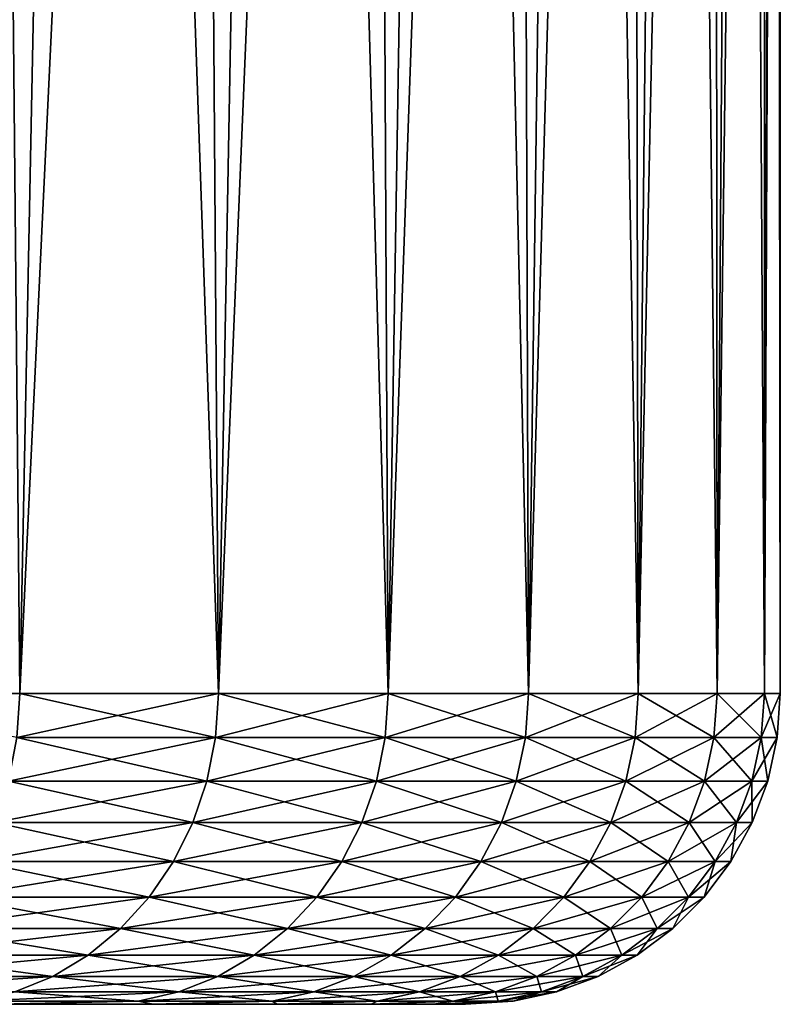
# Model space of a CAD drawing. Header units: metres. Extents: x -105 to 105, y -68 to 103.
# Tile 77 of 256: x -48.67 to -45, y 84.09 to 88.84. Entities that reach past the tile are written whole.
import ezdxf

# ---------------------------------------------------------------- set-up
doc = ezdxf.new("R2010")
doc.units = ezdxf.units.M
doc.layers.add('solid_FIT-BATH-150_SW0001', color=7, linetype='CONTINUOUS')

msp = doc.modelspace()

# ---------------------------------------------------------------- linework, layer by layer
at = {"layer": 'solid_FIT-BATH-150_SW0001'}
for points in [[(-48.669514, 85.585892, -15.080755), (-49.76226, 85.585892, -16.922512), (-48.838646, 103.085892, -15.386083)], [(-48.669514, 85.585892, -15.080755), (-48.838646, 103.085892, -15.386083), (-48.319416, 103.085892, -14.420071)], [(-48.669689, 85.585892, 13.674081), (-48.319397, 103.085892, 13.013037), (-48.838623, 103.085892, 13.979047)], [(-48.669689, 85.585892, 13.674081), (-47.711094, 85.585892, 11.759073), (-48.319397, 103.085892, 13.013037)], [(-48.669514, 85.585892, -15.080755), (-48.319416, 103.085892, -14.420071), (-47.836636, 103.085892, -13.43733)], [(-47.710941, 85.585892, -13.165736), (-48.669514, 85.585892, -15.080755), (-47.836636, 103.085892, -13.43733)], [(-47.711094, 85.585892, 11.759073), (-47.83662, 103.085892, 12.0303), (-48.319397, 103.085892, 13.013037)], [(-47.710941, 85.585892, -13.165736), (-47.836636, 103.085892, -13.43733), (-47.389553, 103.085892, -12.436327)], [(-47.711094, 85.585892, 11.759073), (-47.389542, 103.085892, 11.029301), (-47.83662, 103.085892, 12.0303)], [(-47.711094, 85.585892, 11.759073), (-46.89156, 85.585892, 9.78056), (-47.389542, 103.085892, 11.029301)], [(-47.710941, 85.585892, -13.165736), (-47.389553, 103.085892, -12.436327), (-46.979366, 103.085892, -11.420009)], [(-46.89143, 85.585892, -11.187212), (-47.710941, 85.585892, -13.165736), (-46.979366, 103.085892, -11.420009)], [(-46.89156, 85.585892, 9.78056), (-46.979359, 103.085892, 10.012984), (-47.389542, 103.085892, 11.029301)], [(-46.89143, 85.585892, -11.187212), (-46.979366, 103.085892, -11.420009), (-46.607033, 103.085892, -10.39045)], [(-46.89156, 85.585892, 9.78056), (-46.607021, 103.085892, 8.983425), (-46.979359, 103.085892, 10.012984)], [(-46.89156, 85.585892, 9.78056), (-46.215252, 85.585892, 7.748622), (-46.607021, 103.085892, 8.983425)], [(-46.89143, 85.585892, -11.187212), (-46.607033, 103.085892, -10.39045), (-46.272034, 103.085892, -9.346453)], [(-46.215149, 85.585892, -9.155267), (-46.89143, 85.585892, -11.187212), (-46.272034, 103.085892, -9.346453)], [(-46.215252, 85.585892, 7.748622), (-46.272026, 103.085892, 7.939425), (-46.607021, 103.085892, 8.983425)], [(-46.215149, 85.585892, -9.155267), (-46.272034, 103.085892, -9.346453), (-45.975555, 103.085892, -8.291749)], [(-46.215252, 85.585892, 7.748622), (-45.975544, 103.085892, 6.884716), (-46.272026, 103.085892, 7.939425)], [(-46.215252, 85.585892, 7.748622), (-45.685627, 85.585892, 5.673615), (-45.975544, 103.085892, 6.884716)], [(-46.215149, 85.585892, -9.155267), (-45.975555, 103.085892, -8.291749), (-45.717926, 103.085892, -7.226991)], [(-45.685551, 85.585892, -7.080253), (-46.215149, 85.585892, -9.155267), (-45.717926, 103.085892, -7.226991)], [(-45.685627, 85.585892, 5.673615), (-45.717918, 103.085892, 5.819952), (-45.975544, 103.085892, 6.884716)], [(-45.685551, 85.585892, -7.080253), (-45.717926, 103.085892, -7.226991), (-45.499012, 103.085892, -6.152155)], [(-45.685627, 85.585892, 5.673615), (-45.499001, 103.085892, 4.745112), (-45.717918, 103.085892, 5.819952)], [(-45.685627, 85.585892, 5.673615), (-45.305382, 85.585892, 3.566112), (-45.499001, 103.085892, 4.745112)], [(-45.685551, 85.585892, -7.080253), (-45.499012, 103.085892, -6.152155), (-45.31971, 103.085892, -5.071601)], [(-45.305328, 85.585892, -4.972745), (-45.685551, 85.585892, -7.080253), (-45.31971, 103.085892, -5.071601)], [(-45.305382, 85.585892, 3.566112), (-45.319706, 103.085892, 3.664557), (-45.499001, 103.085892, 4.745112)], [(-45.305328, 85.585892, -4.972745), (-45.31971, 103.085892, -5.071601), (-45.180035, 103.085892, -3.984581)], [(-45.305382, 85.585892, 3.566112), (-45.180031, 103.085892, 2.577543), (-45.319706, 103.085892, 3.664557)], [(-45.305382, 85.585892, 3.566112), (-45.07645, 85.585892, 1.436852), (-45.180031, 103.085892, 2.577543)], [(-45.305328, 85.585892, -4.972745), (-45.180035, 103.085892, -3.984581), (-45.080013, 103.085892, -2.892598)], [(-45.076424, 85.585892, -2.843482), (-45.305328, 85.585892, -4.972745), (-45.080013, 103.085892, -2.892598)], [(-45.07645, 85.585892, 1.436852), (-45.080009, 103.085892, 1.485568), (-45.180031, 103.085892, 2.577543)], [(-45.076424, 85.585892, -2.843482), (-45.080013, 103.085892, -2.892598), (-45.020039, 103.085892, -1.799425)], [(-45.07645, 85.585892, 1.436852), (-45.020035, 103.085892, 0.3924), (-45.080009, 103.085892, 1.485568)], [(-45.07645, 85.585892, 1.436852), (-45, 85.585892, -0.703315), (-45.020035, 103.085892, 0.3924)], [(-45.076424, 85.585892, -2.843482), (-45.020039, 103.085892, -1.799425), (-45.000065, 103.085892, -0.703512)], [(-45, 85.585892, -0.703315), (-45.076424, 85.585892, -2.843482), (-45.000065, 103.085892, -0.703512)], [(-45, 85.585892, -0.703315), (-45.000065, 103.085892, -0.703512), (-45.020035, 103.085892, 0.3924)], [(-48.683029, 85.372414, -15.073651), (-49.76226, 85.585892, -16.922512), (-48.669514, 85.585892, -15.080755)], [(-47.72493, 85.372414, -13.159606), (-48.683029, 85.372414, -15.073651), (-48.669514, 85.585892, -15.080755)], [(-48.683029, 85.372414, 13.666655), (-47.711094, 85.585892, 11.759073), (-48.669689, 85.585892, 13.674081)], [(-48.683029, 85.372414, 13.666655), (-47.72493, 85.372414, 11.752609), (-47.711094, 85.585892, 11.759073)], [(-47.72493, 85.372414, -13.159606), (-48.669514, 85.585892, -15.080755), (-47.710941, 85.585892, -13.165736)], [(-46.905815, 85.372414, -11.182088), (-47.72493, 85.372414, -13.159606), (-47.710941, 85.585892, -13.165736)], [(-47.72493, 85.372414, 11.752609), (-46.89156, 85.585892, 9.78056), (-47.711094, 85.585892, 11.759073)], [(-47.72493, 85.372414, 11.752609), (-46.905815, 85.372414, 9.775091), (-46.89156, 85.585892, 9.78056)], [(-46.905815, 85.372414, -11.182088), (-47.710941, 85.585892, -13.165736), (-46.89143, 85.585892, -11.187212)], [(-46.229858, 85.372414, -9.151174), (-46.905815, 85.372414, -11.182088), (-46.89143, 85.585892, -11.187212)], [(-46.905815, 85.372414, 9.775091), (-46.215252, 85.585892, 7.748622), (-46.89156, 85.585892, 9.78056)], [(-46.905815, 85.372414, 9.775091), (-46.229858, 85.372414, 7.744177), (-46.215252, 85.585892, 7.748622)], [(-46.229858, 85.372414, -9.151174), (-46.89143, 85.585892, -11.187212), (-46.215149, 85.585892, -9.155267)], [(-45.700512, 85.372414, -7.077212), (-46.229858, 85.372414, -9.151174), (-46.215149, 85.585892, -9.155267)], [(-46.229858, 85.372414, 7.744177), (-45.685627, 85.585892, 5.673615), (-46.215252, 85.585892, 7.748622)], [(-46.229858, 85.372414, 7.744177), (-45.700512, 85.372414, 5.670215), (-45.685627, 85.585892, 5.673615)], [(-45.700512, 85.372414, -7.077212), (-46.215149, 85.585892, -9.155267), (-45.685551, 85.585892, -7.080253)], [(-45.320469, 85.372414, -4.970771), (-45.700512, 85.372414, -7.077212), (-45.685551, 85.585892, -7.080253)], [(-45.700512, 85.372414, 5.670215), (-45.305382, 85.585892, 3.566112), (-45.685627, 85.585892, 5.673615)], [(-45.700512, 85.372414, 5.670215), (-45.320469, 85.372414, 3.563774), (-45.305382, 85.585892, 3.566112)], [(-45.320469, 85.372414, -4.970771), (-45.685551, 85.585892, -7.080253), (-45.305328, 85.585892, -4.972745)], [(-45.091667, 85.372414, -2.842585), (-45.320469, 85.372414, -4.970771), (-45.305328, 85.585892, -4.972745)], [(-45.320469, 85.372414, 3.563774), (-45.07645, 85.585892, 1.436852), (-45.305382, 85.585892, 3.566112)], [(-45.320469, 85.372414, 3.563774), (-45.091667, 85.372414, 1.435588), (-45.07645, 85.585892, 1.436852)], [(-45.091667, 85.372414, -2.842585), (-45.305328, 85.585892, -4.972745), (-45.076424, 85.585892, -2.843482)], [(-45.015266, 85.372414, -0.703498), (-45.091667, 85.372414, -2.842585), (-45.076424, 85.585892, -2.843482)], [(-45.091667, 85.372414, 1.435588), (-45, 85.585892, -0.703315), (-45.07645, 85.585892, 1.436852)], [(-45.091667, 85.372414, 1.435588), (-45.015266, 85.372414, -0.703498), (-45, 85.585892, -0.703315)], [(-45.015266, 85.372414, -0.703498), (-45.076424, 85.585892, -2.843482), (-45, 85.585892, -0.703315)], [(-48.723011, 85.163086, -15.05182), (-48.683029, 85.372414, -15.073651), (-47.72493, 85.372414, -13.159606)], [(-47.766365, 85.163086, -13.140683), (-48.723011, 85.163086, -15.05182), (-47.72493, 85.372414, -13.159606)], [(-48.723011, 85.163086, 13.644823), (-47.766365, 85.163086, 11.733686), (-48.683029, 85.372414, 13.666655)], [(-47.766365, 85.163086, 11.733686), (-47.72493, 85.372414, 11.752609), (-48.683029, 85.372414, 13.666655)], [(-47.766365, 85.163086, -13.140683), (-47.72493, 85.372414, -13.159606), (-46.905815, 85.372414, -11.182088)], [(-46.948494, 85.163086, -11.166169), (-47.766365, 85.163086, -13.140683), (-46.905815, 85.372414, -11.182088)], [(-47.766365, 85.163086, 11.733686), (-46.948494, 85.163086, 9.759172), (-47.72493, 85.372414, 11.752609)], [(-46.948494, 85.163086, 9.759172), (-46.905815, 85.372414, 9.775091), (-47.72493, 85.372414, 11.752609)], [(-46.948494, 85.163086, -11.166169), (-46.905815, 85.372414, -11.182088), (-46.229858, 85.372414, -9.151174)], [(-46.273567, 85.163086, -9.13834), (-46.948494, 85.163086, -11.166169), (-46.229858, 85.372414, -9.151174)], [(-46.948494, 85.163086, 9.759172), (-46.273567, 85.163086, 7.731343), (-46.905815, 85.372414, 9.775091)], [(-46.273567, 85.163086, 7.731343), (-46.229858, 85.372414, 7.744177), (-46.905815, 85.372414, 9.775091)], [(-46.273567, 85.163086, -9.13834), (-46.229858, 85.372414, -9.151174), (-45.700512, 85.372414, -7.077212)], [(-45.745026, 85.163086, -7.067529), (-46.273567, 85.163086, -9.13834), (-45.700512, 85.372414, -7.077212)], [(-46.273567, 85.163086, 7.731343), (-45.745026, 85.163086, 5.660532), (-46.229858, 85.372414, 7.744177)], [(-45.745026, 85.163086, 5.660532), (-45.700512, 85.372414, 5.670215), (-46.229858, 85.372414, 7.744177)], [(-45.745026, 85.163086, -7.067529), (-45.700512, 85.372414, -7.077212), (-45.320469, 85.372414, -4.970771)], [(-45.365559, 85.163086, -4.964288), (-45.745026, 85.163086, -7.067529), (-45.320469, 85.372414, -4.970771)], [(-45.745026, 85.163086, 5.660532), (-45.365559, 85.163086, 3.557291), (-45.700512, 85.372414, 5.670215)], [(-45.365559, 85.163086, 3.557291), (-45.320469, 85.372414, 3.563774), (-45.700512, 85.372414, 5.670215)], [(-45.365559, 85.163086, -4.964288), (-45.320469, 85.372414, -4.970771), (-45.091667, 85.372414, -2.842585)], [(-45.137104, 85.163086, -2.839335), (-45.365559, 85.163086, -4.964288), (-45.091667, 85.372414, -2.842585)], [(-45.365559, 85.163086, 3.557291), (-45.137104, 85.163086, 1.432338), (-45.320469, 85.372414, 3.563774)], [(-45.137104, 85.163086, 1.432338), (-45.091667, 85.372414, 1.435588), (-45.320469, 85.372414, 3.563774)], [(-45.137104, 85.163086, -2.839335), (-45.091667, 85.372414, -2.842585), (-45.015266, 85.372414, -0.703498)], [(-45.060822, 85.163086, -0.703498), (-45.137104, 85.163086, -2.839335), (-45.015266, 85.372414, -0.703498)], [(-45.137104, 85.163086, 1.432338), (-45.060822, 85.163086, -0.703498), (-45.091667, 85.372414, 1.435588)], [(-45.060822, 85.163086, -0.703498), (-45.015266, 85.372414, -0.703498), (-45.091667, 85.372414, 1.435588)], [(-48.788757, 84.962379, -15.01592), (-48.723011, 85.163086, -15.05182), (-47.766365, 85.163086, -13.140683)], [(-47.834503, 84.962379, -13.109565), (-48.788757, 84.962379, -15.01592), (-47.766365, 85.163086, -13.140683)], [(-48.788757, 84.962379, 13.608923), (-47.834503, 84.962379, 11.702568), (-48.723011, 85.163086, 13.644823)], [(-47.834503, 84.962379, 11.702568), (-47.766365, 85.163086, 11.733686), (-48.723011, 85.163086, 13.644823)], [(-47.834503, 84.962379, -13.109565), (-47.766365, 85.163086, -13.140683), (-46.948494, 85.163086, -11.166169)], [(-47.018681, 84.962379, -11.139991), (-47.834503, 84.962379, -13.109565), (-46.948494, 85.163086, -11.166169)], [(-47.834503, 84.962379, 11.702568), (-47.018681, 84.962379, 9.732994), (-47.766365, 85.163086, 11.733686)], [(-47.018681, 84.962379, 9.732994), (-46.948494, 85.163086, 9.759172), (-47.766365, 85.163086, 11.733686)], [(-47.018681, 84.962379, -11.139991), (-46.948494, 85.163086, -11.166169), (-46.273567, 85.163086, -9.13834)], [(-46.345444, 84.962379, -9.117235), (-47.018681, 84.962379, -11.139991), (-46.273567, 85.163086, -9.13834)], [(-47.018681, 84.962379, 9.732994), (-46.345444, 84.962379, 7.710239), (-46.948494, 85.163086, 9.759172)], [(-46.345444, 84.962379, 7.710239), (-46.273567, 85.163086, 7.731343), (-46.948494, 85.163086, 9.759172)], [(-46.345444, 84.962379, -9.117235), (-46.273567, 85.163086, -9.13834), (-45.745026, 85.163086, -7.067529)], [(-45.818222, 84.962379, -7.051606), (-46.345444, 84.962379, -9.117235), (-45.745026, 85.163086, -7.067529)], [(-46.345444, 84.962379, 7.710239), (-45.818222, 84.962379, 5.644609), (-46.273567, 85.163086, 7.731343)], [(-45.818222, 84.962379, 5.644609), (-45.745026, 85.163086, 5.660532), (-46.273567, 85.163086, 7.731343)], [(-45.818222, 84.962379, -7.051606), (-45.745026, 85.163086, -7.067529), (-45.365559, 85.163086, -4.964288)], [(-45.439705, 84.962379, -4.953627), (-45.818222, 84.962379, -7.051606), (-45.365559, 85.163086, -4.964288)], [(-45.818222, 84.962379, 5.644609), (-45.439705, 84.962379, 3.54663), (-45.745026, 85.163086, 5.660532)], [(-45.439705, 84.962379, 3.54663), (-45.365559, 85.163086, 3.557291), (-45.745026, 85.163086, 5.660532)], [(-45.439705, 84.962379, -4.953627), (-45.365559, 85.163086, -4.964288), (-45.137104, 85.163086, -2.839335)], [(-45.211823, 84.962379, -2.833991), (-45.439705, 84.962379, -4.953627), (-45.137104, 85.163086, -2.839335)], [(-45.439705, 84.962379, 3.54663), (-45.211823, 84.962379, 1.426994), (-45.365559, 85.163086, 3.557291)], [(-45.211823, 84.962379, 1.426994), (-45.137104, 85.163086, 1.432338), (-45.365559, 85.163086, 3.557291)], [(-45.211823, 84.962379, -2.833991), (-45.137104, 85.163086, -2.839335), (-45.060822, 85.163086, -0.703498)], [(-45.135731, 84.962379, -0.703498), (-45.211823, 84.962379, -2.833991), (-45.060822, 85.163086, -0.703498)], [(-45.211823, 84.962379, 1.426994), (-45.135731, 84.962379, -0.703498), (-45.137104, 85.163086, 1.432338)], [(-45.135731, 84.962379, -0.703498), (-45.060822, 85.163086, -0.703498), (-45.137104, 85.163086, 1.432338)], [(-48.878929, 84.774384, -14.966682), (-48.788757, 84.962379, -15.01592), (-47.834503, 84.962379, -13.109565)], [(-47.927959, 84.774384, -13.066886), (-48.878929, 84.774384, -14.966682), (-47.834503, 84.962379, -13.109565)], [(-48.878929, 84.774384, 13.559686), (-47.927959, 84.774384, 11.659889), (-48.788757, 84.962379, 13.608923)], [(-47.927959, 84.774384, 11.659889), (-47.834503, 84.962379, 11.702568), (-48.788757, 84.962379, 13.608923)], [(-47.927959, 84.774384, -13.066886), (-47.834503, 84.962379, -13.109565), (-47.018681, 84.962379, -11.139991)], [(-47.114941, 84.774384, -11.104088), (-47.927959, 84.774384, -13.066886), (-47.018681, 84.962379, -11.139991)], [(-47.927959, 84.774384, 11.659889), (-47.114941, 84.774384, 9.697091), (-47.834503, 84.962379, 11.702568)], [(-47.114941, 84.774384, 9.697091), (-47.018681, 84.962379, 9.732994), (-47.834503, 84.962379, 11.702568)], [(-47.114941, 84.774384, -11.104088), (-47.018681, 84.962379, -11.139991), (-46.345444, 84.962379, -9.117235)], [(-46.444019, 84.774384, -9.088291), (-47.114941, 84.774384, -11.104088), (-46.345444, 84.962379, -9.117235)], [(-47.114941, 84.774384, 9.697091), (-46.444019, 84.774384, 7.681294), (-47.018681, 84.962379, 9.732994)], [(-46.444019, 84.774384, 7.681294), (-46.345444, 84.962379, 7.710239), (-47.018681, 84.962379, 9.732994)], [(-46.444019, 84.774384, -9.088291), (-46.345444, 84.962379, -9.117235), (-45.818222, 84.962379, -7.051606)], [(-45.918613, 84.774384, -7.029767), (-46.444019, 84.774384, -9.088291), (-45.818222, 84.962379, -7.051606)], [(-46.444019, 84.774384, 7.681294), (-45.918613, 84.774384, 5.62277), (-46.345444, 84.962379, 7.710239)], [(-45.918613, 84.774384, 5.62277), (-45.818222, 84.962379, 5.644609), (-46.345444, 84.962379, 7.710239)], [(-45.918613, 84.774384, -7.029767), (-45.818222, 84.962379, -7.051606), (-45.439705, 84.962379, -4.953627)], [(-45.541397, 84.774384, -4.939006), (-45.918613, 84.774384, -7.029767), (-45.439705, 84.962379, -4.953627)], [(-45.918613, 84.774384, 5.62277), (-45.541397, 84.774384, 3.532009), (-45.818222, 84.962379, 5.644609)], [(-45.541397, 84.774384, 3.532009), (-45.439705, 84.962379, 3.54663), (-45.818222, 84.962379, 5.644609)], [(-45.541397, 84.774384, -4.939006), (-45.439705, 84.962379, -4.953627), (-45.211823, 84.962379, -2.833991)], [(-45.314297, 84.774384, -2.826662), (-45.541397, 84.774384, -4.939006), (-45.211823, 84.962379, -2.833991)], [(-45.541397, 84.774384, 3.532009), (-45.314297, 84.774384, 1.419665), (-45.439705, 84.962379, 3.54663)], [(-45.314297, 84.774384, 1.419665), (-45.211823, 84.962379, 1.426994), (-45.439705, 84.962379, 3.54663)], [(-45.314297, 84.774384, -2.826662), (-45.211823, 84.962379, -2.833991), (-45.135731, 84.962379, -0.703498)], [(-45.238468, 84.774384, -0.703498), (-45.314297, 84.774384, -2.826662), (-45.135731, 84.962379, -0.703498)], [(-45.314297, 84.774384, 1.419665), (-45.238468, 84.774384, -0.703498), (-45.211823, 84.962379, 1.426994)], [(-45.238468, 84.774384, -0.703498), (-45.135731, 84.962379, -0.703498), (-45.211823, 84.962379, 1.426994)], [(-48.991684, 84.602951, -14.905114), (-48.878929, 84.774384, -14.966682), (-47.927959, 84.774384, -13.066886)], [(-48.044819, 84.602951, -13.013517), (-48.991684, 84.602951, -14.905114), (-47.927959, 84.774384, -13.066886)], [(-48.991684, 84.602951, 13.498117), (-48.044819, 84.602951, 11.606521), (-48.878929, 84.774384, 13.559686)], [(-48.044819, 84.602951, 11.606521), (-47.927959, 84.774384, 11.659889), (-48.878929, 84.774384, 13.559686)], [(-48.044819, 84.602951, -13.013517), (-47.927959, 84.774384, -13.066886), (-47.114941, 84.774384, -11.104088)], [(-47.23531, 84.602951, -11.059193), (-48.044819, 84.602951, -13.013517), (-47.114941, 84.774384, -11.104088)], [(-48.044819, 84.602951, 11.606521), (-47.23531, 84.602951, 9.652196), (-47.927959, 84.774384, 11.659889)], [(-47.23531, 84.602951, 9.652196), (-47.114941, 84.774384, 9.697091), (-47.927959, 84.774384, 11.659889)], [(-47.23531, 84.602951, -11.059193), (-47.114941, 84.774384, -11.104088), (-46.444019, 84.774384, -9.088291)], [(-46.567284, 84.602951, -9.052097), (-47.23531, 84.602951, -11.059193), (-46.444019, 84.774384, -9.088291)], [(-47.23531, 84.602951, 9.652196), (-46.567284, 84.602951, 7.6451), (-47.114941, 84.774384, 9.697091)], [(-46.567284, 84.602951, 7.6451), (-46.444019, 84.774384, 7.681294), (-47.114941, 84.774384, 9.697091)], [(-46.567284, 84.602951, -9.052097), (-46.444019, 84.774384, -9.088291), (-45.918613, 84.774384, -7.029767)], [(-46.044144, 84.602951, -7.002459), (-46.567284, 84.602951, -9.052097), (-45.918613, 84.774384, -7.029767)], [(-46.567284, 84.602951, 7.6451), (-46.044144, 84.602951, 5.595462), (-46.444019, 84.774384, 7.681294)], [(-46.044144, 84.602951, 5.595462), (-45.918613, 84.774384, 5.62277), (-46.444019, 84.774384, 7.681294)], [(-46.044144, 84.602951, -7.002459), (-45.918613, 84.774384, -7.029767), (-45.541397, 84.774384, -4.939006)], [(-45.66856, 84.602951, -4.920723), (-46.044144, 84.602951, -7.002459), (-45.541397, 84.774384, -4.939006)], [(-46.044144, 84.602951, 5.595462), (-45.66856, 84.602951, 3.513726), (-45.918613, 84.774384, 5.62277)], [(-45.66856, 84.602951, 3.513726), (-45.541397, 84.774384, 3.532009), (-45.918613, 84.774384, 5.62277)], [(-45.66856, 84.602951, -4.920723), (-45.541397, 84.774384, -4.939006), (-45.314297, 84.774384, -2.826662)], [(-45.44244, 84.602951, -2.817497), (-45.66856, 84.602951, -4.920723), (-45.314297, 84.774384, -2.826662)], [(-45.66856, 84.602951, 3.513726), (-45.44244, 84.602951, 1.4105), (-45.541397, 84.774384, 3.532009)], [(-45.44244, 84.602951, 1.4105), (-45.314297, 84.774384, 1.419665), (-45.541397, 84.774384, 3.532009)], [(-45.44244, 84.602951, -2.817497), (-45.314297, 84.774384, -2.826662), (-45.238468, 84.774384, -0.703498)], [(-45.366936, 84.602951, -0.703498), (-45.44244, 84.602951, -2.817497), (-45.238468, 84.774384, -0.703498)], [(-45.44244, 84.602951, 1.4105), (-45.366936, 84.602951, -0.703498), (-45.314297, 84.774384, 1.419665)], [(-45.366936, 84.602951, -0.703498), (-45.238468, 84.774384, -0.703498), (-45.314297, 84.774384, 1.419665)], [(-49.124722, 84.451561, -14.832468), (-48.991684, 84.602951, -14.905114), (-48.044819, 84.602951, -13.013517)], [(-48.182701, 84.451561, -12.950548), (-49.124722, 84.451561, -14.832468), (-48.044819, 84.602951, -13.013517)], [(-49.124722, 84.451561, 13.425471), (-48.182701, 84.451561, 11.543551), (-48.991684, 84.602951, 13.498117)], [(-48.182701, 84.451561, 11.543551), (-48.044819, 84.602951, 11.606521), (-48.991684, 84.602951, 13.498117)], [(-48.182701, 84.451561, -12.950548), (-48.044819, 84.602951, -13.013517), (-47.23531, 84.602951, -11.059193)], [(-47.377335, 84.451561, -11.00622), (-48.182701, 84.451561, -12.950548), (-47.23531, 84.602951, -11.059193)], [(-48.182701, 84.451561, 11.543551), (-47.377335, 84.451561, 9.599223), (-48.044819, 84.602951, 11.606521)], [(-47.377335, 84.451561, 9.599223), (-47.23531, 84.602951, 9.652196), (-48.044819, 84.602951, 11.606521)], [(-47.377335, 84.451561, -11.00622), (-47.23531, 84.602951, -11.059193), (-46.567284, 84.602951, -9.052097)], [(-46.712727, 84.451561, -9.009392), (-47.377335, 84.451561, -11.00622), (-46.567284, 84.602951, -9.052097)], [(-47.377335, 84.451561, 9.599223), (-46.712727, 84.451561, 7.602395), (-47.23531, 84.602951, 9.652196)], [(-46.712727, 84.451561, 7.602395), (-46.567284, 84.602951, 7.6451), (-47.23531, 84.602951, 9.652196)], [(-46.712727, 84.451561, -9.009392), (-46.567284, 84.602951, -9.052097), (-46.044144, 84.602951, -7.002459)], [(-46.192265, 84.451561, -6.970238), (-46.712727, 84.451561, -9.009392), (-46.044144, 84.602951, -7.002459)], [(-46.712727, 84.451561, 7.602395), (-46.192265, 84.451561, 5.563241), (-46.567284, 84.602951, 7.6451)], [(-46.192265, 84.451561, 5.563241), (-46.044144, 84.602951, 5.595462), (-46.567284, 84.602951, 7.6451)], [(-46.192265, 84.451561, -6.970238), (-46.044144, 84.602951, -7.002459), (-45.66856, 84.602951, -4.920723)], [(-45.818596, 84.451561, -4.899151), (-46.192265, 84.451561, -6.970238), (-45.66856, 84.602951, -4.920723)], [(-46.192265, 84.451561, 5.563241), (-45.818596, 84.451561, 3.492154), (-46.044144, 84.602951, 5.595462)], [(-45.818596, 84.451561, 3.492154), (-45.66856, 84.602951, 3.513726), (-46.044144, 84.602951, 5.595462)], [(-45.818596, 84.451561, -4.899151), (-45.66856, 84.602951, -4.920723), (-45.44244, 84.602951, -2.817497)], [(-45.593636, 84.451561, -2.806683), (-45.818596, 84.451561, -4.899151), (-45.44244, 84.602951, -2.817497)], [(-45.818596, 84.451561, 3.492154), (-45.593636, 84.451561, 1.399686), (-45.66856, 84.602951, 3.513726)], [(-45.593636, 84.451561, 1.399686), (-45.44244, 84.602951, 1.4105), (-45.66856, 84.602951, 3.513726)], [(-45.593636, 84.451561, -2.806683), (-45.44244, 84.602951, -2.817497), (-45.366936, 84.602951, -0.703498)], [(-45.51852, 84.451561, -0.703498), (-45.593636, 84.451561, -2.806683), (-45.366936, 84.602951, -0.703498)], [(-45.593636, 84.451561, 1.399686), (-45.51852, 84.451561, -0.703498), (-45.44244, 84.602951, 1.4105)], [(-45.51852, 84.451561, -0.703498), (-45.366936, 84.602951, -0.703498), (-45.44244, 84.602951, 1.4105)], [(-49.275333, 84.323311, -14.750229), (-49.124722, 84.451561, -14.832468), (-48.182701, 84.451561, -12.950548)], [(-48.338795, 84.323311, -12.879262), (-49.275333, 84.323311, -14.750229), (-48.182701, 84.451561, -12.950548)], [(-49.275333, 84.323311, 13.343232), (-48.338795, 84.323311, 11.472265), (-49.124722, 84.451561, 13.425471)], [(-48.338795, 84.323311, 11.472265), (-48.182701, 84.451561, 11.543551), (-49.124722, 84.451561, 13.425471)], [(-48.338795, 84.323311, -12.879262), (-48.182701, 84.451561, -12.950548), (-47.377335, 84.451561, -11.00622)], [(-47.538116, 84.323311, -10.946252), (-48.338795, 84.323311, -12.879262), (-47.377335, 84.451561, -11.00622)], [(-48.338795, 84.323311, 11.472265), (-47.538116, 84.323311, 9.539255), (-48.182701, 84.451561, 11.543551)], [(-47.538116, 84.323311, 9.539255), (-47.377335, 84.451561, 9.599223), (-48.182701, 84.451561, 11.543551)], [(-47.538116, 84.323311, -10.946252), (-47.377335, 84.451561, -11.00622), (-46.712727, 84.451561, -9.009392)], [(-46.877377, 84.323311, -8.961045), (-47.538116, 84.323311, -10.946252), (-46.712727, 84.451561, -9.009392)], [(-47.538116, 84.323311, 9.539255), (-46.877377, 84.323311, 7.554049), (-47.377335, 84.451561, 9.599223)], [(-46.877377, 84.323311, 7.554049), (-46.712727, 84.451561, 7.602395), (-47.377335, 84.451561, 9.599223)], [(-46.877377, 84.323311, -8.961045), (-46.712727, 84.451561, -9.009392), (-46.192265, 84.451561, -6.970238)], [(-46.359943, 84.323311, -6.933762), (-46.877377, 84.323311, -8.961045), (-46.192265, 84.451561, -6.970238)], [(-46.877377, 84.323311, 7.554049), (-46.359943, 84.323311, 5.526765), (-46.712727, 84.451561, 7.602395)], [(-46.359943, 84.323311, 5.526765), (-46.192265, 84.451561, 5.563241), (-46.712727, 84.451561, 7.602395)], [(-46.359943, 84.323311, -6.933762), (-46.192265, 84.451561, -6.970238), (-45.818596, 84.451561, -4.899151)], [(-45.988453, 84.323311, -4.874729), (-46.359943, 84.323311, -6.933762), (-45.818596, 84.451561, -4.899151)], [(-46.359943, 84.323311, 5.526765), (-45.988453, 84.323311, 3.467732), (-46.192265, 84.451561, 5.563241)], [(-45.988453, 84.323311, 3.467732), (-45.818596, 84.451561, 3.492154), (-46.192265, 84.451561, 5.563241)], [(-45.988453, 84.323311, -4.874729), (-45.818596, 84.451561, -4.899151), (-45.593636, 84.451561, -2.806683)], [(-45.764797, 84.323311, -2.794441), (-45.988453, 84.323311, -4.874729), (-45.593636, 84.451561, -2.806683)], [(-45.988453, 84.323311, 3.467732), (-45.764797, 84.323311, 1.387444), (-45.818596, 84.451561, 3.492154)], [(-45.764797, 84.323311, 1.387444), (-45.593636, 84.451561, 1.399686), (-45.818596, 84.451561, 3.492154)], [(-45.764797, 84.323311, -2.794441), (-45.593636, 84.451561, -2.806683), (-45.51852, 84.451561, -0.703498)], [(-45.690121, 84.323311, -0.703498), (-45.764797, 84.323311, -2.794441), (-45.51852, 84.451561, -0.703498)], [(-45.764797, 84.323311, 1.387444), (-45.690121, 84.323311, -0.703498), (-45.593636, 84.451561, 1.399686)], [(-45.690121, 84.323311, -0.703498), (-45.51852, 84.451561, -0.703498), (-45.593636, 84.451561, 1.399686)], [(-49.440445, 84.220818, -14.660071), (-49.275333, 84.323311, -14.750229), (-48.338795, 84.323311, -12.879262)], [(-48.509918, 84.220818, -12.801114), (-49.440445, 84.220818, -14.660071), (-48.338795, 84.323311, -12.879262)], [(-49.440445, 84.220818, 13.253075), (-48.509918, 84.220818, 11.394117), (-49.275333, 84.323311, 13.343232)], [(-48.509918, 84.220818, 11.394117), (-48.338795, 84.323311, 11.472265), (-49.275333, 84.323311, 13.343232)], [(-48.509918, 84.220818, -12.801114), (-48.338795, 84.323311, -12.879262), (-47.538116, 84.323311, -10.946252)], [(-47.714378, 84.220818, -10.880509), (-48.509918, 84.220818, -12.801114), (-47.538116, 84.323311, -10.946252)], [(-48.509918, 84.220818, 11.394117), (-47.714378, 84.220818, 9.473513), (-48.338795, 84.323311, 11.472265)], [(-47.714378, 84.220818, 9.473513), (-47.538116, 84.323311, 9.539255), (-48.338795, 84.323311, 11.472265)], [(-47.714378, 84.220818, -10.880509), (-47.538116, 84.323311, -10.946252), (-46.877377, 84.323311, -8.961045)], [(-47.057877, 84.220818, -8.908046), (-47.714378, 84.220818, -10.880509), (-46.877377, 84.323311, -8.961045)], [(-47.714378, 84.220818, 9.473513), (-47.057877, 84.220818, 7.501049), (-47.538116, 84.323311, 9.539255)], [(-47.057877, 84.220818, 7.501049), (-46.877377, 84.323311, 7.554049), (-47.538116, 84.323311, 9.539255)], [(-47.057877, 84.220818, -8.908046), (-46.877377, 84.323311, -8.961045), (-46.359943, 84.323311, -6.933762)], [(-46.543766, 84.220818, -6.893774), (-47.057877, 84.220818, -8.908046), (-46.359943, 84.323311, -6.933762)], [(-47.057877, 84.220818, 7.501049), (-46.543766, 84.220818, 5.486777), (-46.877377, 84.323311, 7.554049)], [(-46.543766, 84.220818, 5.486777), (-46.359943, 84.323311, 5.526765), (-46.877377, 84.323311, 7.554049)], [(-46.543766, 84.220818, -6.893774), (-46.359943, 84.323311, -6.933762), (-45.988453, 84.323311, -4.874729)], [(-46.17466, 84.220818, -4.847957), (-46.543766, 84.220818, -6.893774), (-45.988453, 84.323311, -4.874729)], [(-46.543766, 84.220818, 5.486777), (-46.17466, 84.220818, 3.44096), (-46.359943, 84.323311, 5.526765)], [(-46.17466, 84.220818, 3.44096), (-45.988453, 84.323311, 3.467732), (-46.359943, 84.323311, 5.526765)], [(-46.17466, 84.220818, -4.847957), (-45.988453, 84.323311, -4.874729), (-45.764797, 84.323311, -2.794441)], [(-45.952442, 84.220818, -2.781021), (-46.17466, 84.220818, -4.847957), (-45.764797, 84.323311, -2.794441)], [(-46.17466, 84.220818, 3.44096), (-45.952442, 84.220818, 1.374024), (-45.988453, 84.323311, 3.467732)], [(-45.952442, 84.220818, 1.374024), (-45.764797, 84.323311, 1.387444), (-45.988453, 84.323311, 3.467732)], [(-45.952442, 84.220818, -2.781021), (-45.764797, 84.323311, -2.794441), (-45.690121, 84.323311, -0.703498)], [(-45.878242, 84.220818, -0.703498), (-45.952442, 84.220818, -2.781021), (-45.690121, 84.323311, -0.703498)], [(-45.952442, 84.220818, 1.374024), (-45.878242, 84.220818, -0.703498), (-45.764797, 84.323311, 1.387444)], [(-45.878242, 84.220818, -0.703498), (-45.690121, 84.323311, -0.703498), (-45.764797, 84.323311, 1.387444)], [(-49.616688, 84.146164, -14.563836), (-49.440445, 84.220818, -14.660071), (-48.509918, 84.220818, -12.801114)], [(-48.692574, 84.146164, -12.717697), (-49.616688, 84.146164, -14.563836), (-48.509918, 84.220818, -12.801114)], [(-48.692574, 84.146164, 11.3107), (-48.509918, 84.220818, 11.394117), (-49.440445, 84.220818, 13.253075)], [(-48.692574, 84.146164, -12.717697), (-48.509918, 84.220818, -12.801114), (-47.714378, 84.220818, -10.880509)], [(-47.902519, 84.146164, -10.810336), (-48.692574, 84.146164, -12.717697), (-47.714378, 84.220818, -10.880509)], [(-48.692574, 84.146164, 11.3107), (-47.902519, 84.146164, 9.403339), (-48.509918, 84.220818, 11.394117)], [(-47.902519, 84.146164, 9.403339), (-47.714378, 84.220818, 9.473513), (-48.509918, 84.220818, 11.394117)], [(-47.902519, 84.146164, -10.810336), (-47.714378, 84.220818, -10.880509), (-47.057877, 84.220818, -8.908046)], [(-47.250549, 84.146164, -8.851473), (-47.902519, 84.146164, -10.810336), (-47.057877, 84.220818, -8.908046)], [(-47.902519, 84.146164, 9.403339), (-47.250549, 84.146164, 7.444476), (-47.714378, 84.220818, 9.473513)], [(-47.250549, 84.146164, 7.444476), (-47.057877, 84.220818, 7.501049), (-47.714378, 84.220818, 9.473513)], [(-47.250549, 84.146164, -8.851473), (-47.057877, 84.220818, -8.908046), (-46.543766, 84.220818, -6.893774)], [(-46.739979, 84.146164, -6.851089), (-47.250549, 84.146164, -8.851473), (-46.543766, 84.220818, -6.893774)], [(-47.250549, 84.146164, 7.444476), (-46.739979, 84.146164, 5.444093), (-47.057877, 84.220818, 7.501049)], [(-46.739979, 84.146164, 5.444093), (-46.543766, 84.220818, 5.486777), (-47.057877, 84.220818, 7.501049)], [(-46.739979, 84.146164, -6.851089), (-46.543766, 84.220818, -6.893774), (-46.17466, 84.220818, -4.847957)], [(-46.373421, 84.146164, -4.819379), (-46.739979, 84.146164, -6.851089), (-46.17466, 84.220818, -4.847957)], [(-46.739979, 84.146164, 5.444093), (-46.373421, 84.146164, 3.412383), (-46.543766, 84.220818, 5.486777)], [(-46.373421, 84.146164, 3.412383), (-46.17466, 84.220818, 3.44096), (-46.543766, 84.220818, 5.486777)], [(-46.373421, 84.146164, -4.819379), (-46.17466, 84.220818, -4.847957), (-45.952442, 84.220818, -2.781021)], [(-46.152733, 84.146164, -2.766696), (-46.373421, 84.146164, -4.819379), (-45.952442, 84.220818, -2.781021)], [(-46.373421, 84.146164, 3.412383), (-46.152733, 84.146164, 1.359699), (-46.17466, 84.220818, 3.44096)], [(-46.152733, 84.146164, 1.359699), (-45.952442, 84.220818, 1.374024), (-46.17466, 84.220818, 3.44096)], [(-46.152733, 84.146164, -2.766696), (-45.952442, 84.220818, -2.781021), (-45.878242, 84.220818, -0.703498)], [(-46.079044, 84.146164, -0.703498), (-46.152733, 84.146164, -2.766696), (-45.878242, 84.220818, -0.703498)], [(-46.152733, 84.146164, 1.359699), (-46.079044, 84.146164, -0.703498), (-45.952442, 84.220818, 1.374024)], [(-46.079044, 84.146164, -0.703498), (-45.878242, 84.220818, -0.703498), (-45.952442, 84.220818, 1.374024)], [(-48.883041, 84.100883, -12.630713), (-48.692574, 84.146164, -12.717697), (-47.902519, 84.146164, -10.810336)], [(-48.098709, 84.100883, -10.737162), (-48.883041, 84.100883, -12.630713), (-47.902519, 84.146164, -10.810336)], [(-48.883041, 84.100883, 11.223717), (-48.098709, 84.100883, 9.330165), (-48.692574, 84.146164, 11.3107)], [(-48.098709, 84.100883, 9.330165), (-47.902519, 84.146164, 9.403339), (-48.692574, 84.146164, 11.3107)], [(-48.098709, 84.100883, -10.737162), (-47.902519, 84.146164, -10.810336), (-47.250549, 84.146164, -8.851473)], [(-47.451458, 84.100883, -8.79248), (-48.098709, 84.100883, -10.737162), (-47.250549, 84.146164, -8.851473)], [(-48.098709, 84.100883, 9.330165), (-47.451458, 84.100883, 7.385484), (-47.902519, 84.146164, 9.403339)], [(-47.451458, 84.100883, 7.385484), (-47.250549, 84.146164, 7.444476), (-47.902519, 84.146164, 9.403339)], [(-47.451458, 84.100883, -8.79248), (-47.250549, 84.146164, -8.851473), (-46.739979, 84.146164, -6.851089)], [(-46.944584, 84.100883, -6.80658), (-47.451458, 84.100883, -8.79248), (-46.739979, 84.146164, -6.851089)], [(-47.451458, 84.100883, 7.385484), (-46.944584, 84.100883, 5.399583), (-47.250549, 84.146164, 7.444476)], [(-46.944584, 84.100883, 5.399583), (-46.739979, 84.146164, 5.444093), (-47.250549, 84.146164, 7.444476)], [(-46.944584, 84.100883, -6.80658), (-46.739979, 84.146164, -6.851089), (-46.373421, 84.146164, -4.819379)], [(-46.580677, 84.100883, -4.78958), (-46.944584, 84.100883, -6.80658), (-46.373421, 84.146164, -4.819379)], [(-46.944584, 84.100883, 5.399583), (-46.580677, 84.100883, 3.382583), (-46.739979, 84.146164, 5.444093)], [(-46.580677, 84.100883, 3.382583), (-46.373421, 84.146164, 3.412383), (-46.739979, 84.146164, 5.444093)], [(-46.580677, 84.100883, -4.78958), (-46.373421, 84.146164, -4.819379), (-46.152733, 84.146164, -2.766696)], [(-46.361591, 84.100883, -2.751758), (-46.580677, 84.100883, -4.78958), (-46.152733, 84.146164, -2.766696)], [(-46.580677, 84.100883, 3.382583), (-46.361591, 84.100883, 1.344761), (-46.373421, 84.146164, 3.412383)], [(-46.361591, 84.100883, 1.344761), (-46.152733, 84.146164, 1.359699), (-46.373421, 84.146164, 3.412383)], [(-46.361591, 84.100883, -2.751758), (-46.152733, 84.146164, -2.766696), (-46.079044, 84.146164, -0.703498)], [(-46.288437, 84.100883, -0.703498), (-46.361591, 84.100883, -2.751758), (-46.079044, 84.146164, -0.703498)], [(-46.361591, 84.100883, 1.344761), (-46.288437, 84.100883, -0.703498), (-46.152733, 84.146164, 1.359699)], [(-46.288437, 84.100883, -0.703498), (-46.079044, 84.146164, -0.703498), (-46.152733, 84.146164, 1.359699)], [(-48.769482, 84.085892, -11.848273), (-48.883041, 84.100883, -12.630713), (-48.098709, 84.100883, -10.737162)], [(-48.771473, 84.085892, 10.445958), (-48.098709, 84.100883, 9.330165), (-48.883041, 84.100883, 11.223717)], [(-48.771473, 84.085892, 10.445958), (-48.027687, 84.085892, 8.502043), (-48.098709, 84.100883, 9.330165)], [(-48.771473, 84.085892, 10.445958), (-48.769482, 84.085892, -11.848273), (-48.027687, 84.085892, 8.502043)], [(-48.026043, 84.085892, -9.904225), (-48.769482, 84.085892, -11.848273), (-48.098709, 84.100883, -10.737162)], [(-48.027687, 84.085892, 8.502043), (-48.769482, 84.085892, -11.848273), (-48.026043, 84.085892, -9.904225)], [(-48.026043, 84.085892, -9.904225), (-48.098709, 84.100883, -10.737162), (-47.451458, 84.100883, -8.79248)], [(-48.027687, 84.085892, 8.502043), (-47.451458, 84.100883, 7.385484), (-48.098709, 84.100883, 9.330165)], [(-48.027687, 84.085892, 8.502043), (-47.42746, 84.085892, 6.507953), (-47.451458, 84.100883, 7.385484)], [(-48.027687, 84.085892, 8.502043), (-48.026043, 84.085892, -9.904225), (-47.42746, 84.085892, 6.507953)], [(-47.426174, 84.085892, -7.910028), (-48.026043, 84.085892, -9.904225), (-47.451458, 84.100883, -8.79248)], [(-47.42746, 84.085892, 6.507953), (-48.026043, 84.085892, -9.904225), (-47.426174, 84.085892, -7.910028)], [(-47.426174, 84.085892, -7.910028), (-47.451458, 84.100883, -8.79248), (-46.944584, 84.100883, -6.80658)], [(-47.42746, 84.085892, 6.507953), (-46.944584, 84.100883, 5.399583), (-47.451458, 84.100883, 7.385484)], [(-47.42746, 84.085892, 6.507953), (-46.974583, 84.085892, 4.475596), (-46.944584, 84.100883, 5.399583)], [(-47.42746, 84.085892, 6.507953), (-47.426174, 84.085892, -7.910028), (-46.974583, 84.085892, 4.475596)], [(-46.973656, 84.085892, -5.877591), (-47.426174, 84.085892, -7.910028), (-46.944584, 84.100883, -6.80658)], [(-46.974583, 84.085892, 4.475596), (-47.426174, 84.085892, -7.910028), (-46.973656, 84.085892, -5.877591)], [(-46.974583, 84.085892, 4.475596), (-46.580677, 84.100883, 3.382583), (-46.944584, 84.100883, 5.399583)], [(-46.974583, 84.085892, 4.475596), (-46.671364, 84.085892, 2.416514), (-46.580677, 84.100883, 3.382583)], [(-46.974583, 84.085892, 4.475596), (-46.973656, 84.085892, -5.877591), (-46.671364, 84.085892, 2.416514)], [(-46.973656, 84.085892, -5.877591), (-46.944584, 84.100883, -6.80658), (-46.580677, 84.100883, -4.78958)], [(-46.670807, 84.085892, -3.818455), (-46.973656, 84.085892, -5.877591), (-46.580677, 84.100883, -4.78958)], [(-46.671364, 84.085892, 2.416514), (-46.973656, 84.085892, -5.877591), (-46.670807, 84.085892, -3.818455)], [(-46.671364, 84.085892, 2.416514), (-46.361591, 84.100883, 1.344761), (-46.580677, 84.100883, 3.382583)], [(-46.671364, 84.085892, 2.416514), (-46.519142, 84.085892, 0.340421), (-46.361591, 84.100883, 1.344761)], [(-46.671364, 84.085892, 2.416514), (-46.670807, 84.085892, -3.818455), (-46.519142, 84.085892, 0.340421)], [(-46.670807, 84.085892, -3.818455), (-46.580677, 84.100883, -4.78958), (-46.361591, 84.100883, -2.751758)], [(-46.518955, 84.085892, -1.742334), (-46.670807, 84.085892, -3.818455), (-46.361591, 84.100883, -2.751758)], [(-46.519142, 84.085892, 0.340421), (-46.670807, 84.085892, -3.818455), (-46.518955, 84.085892, -1.742334)], [(-46.519142, 84.085892, 0.340421), (-46.288437, 84.100883, -0.703498), (-46.361591, 84.100883, 1.344761)], [(-46.519142, 84.085892, 0.340421), (-46.518955, 84.085892, -1.742334), (-46.288437, 84.100883, -0.703498)], [(-46.518955, 84.085892, -1.742334), (-46.361591, 84.100883, -2.751758), (-46.288437, 84.100883, -0.703498)]]:
    msp.add_3dface(points, dxfattribs=at)

doc.saveas('drawing.dxf')
